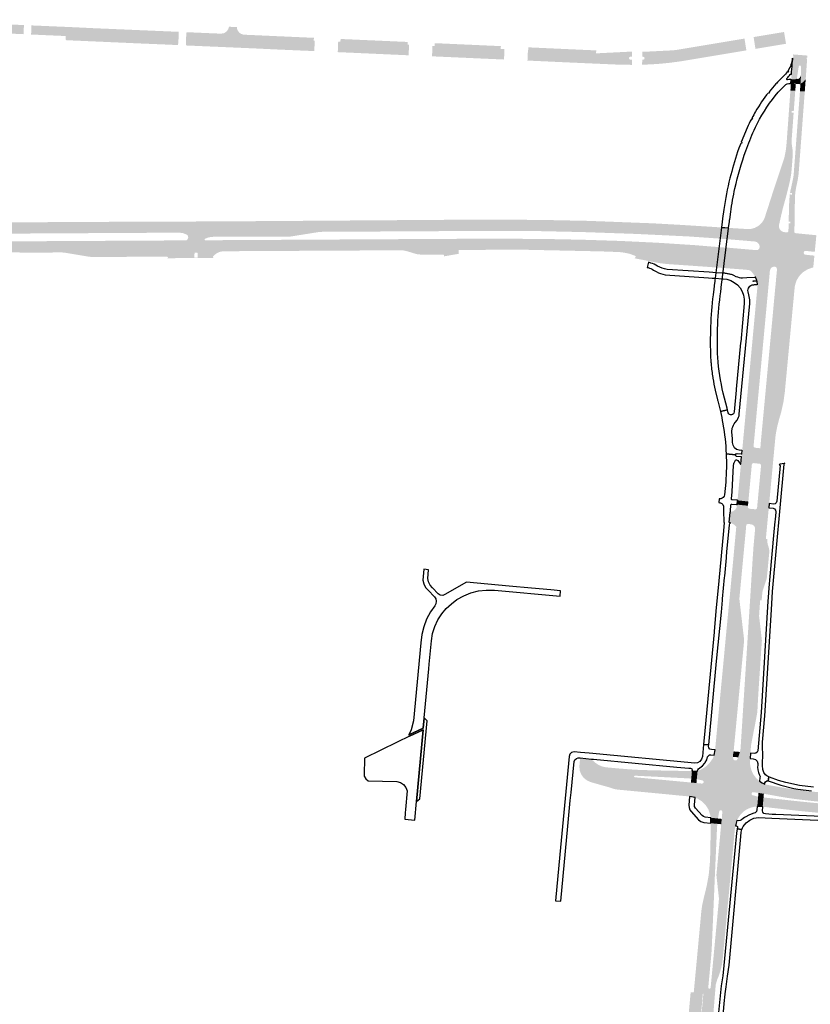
# Model space of a CAD drawing. Header units: metres. Extents: x 124582 to 143330, y 393481 to 406815.
# Tile 46 of 134: x 133019 to 133526, y 394561 to 395192. Entities that reach past the tile are written whole.
import ezdxf

# ---------------------------------------------------------------- set-up
doc = ezdxf.new("R2010")
doc.units = ezdxf.units.M
doc.header["$MEASUREMENT"] = 0
for name, color, linetype, lineweight in [('ir-ARC-asfalt-bestaande fietspaden-niet te inspecteren', 21, 'Continuous', 0), ('ir-ARC-asfalt-bestaande wegen-niet te inspecteren', 151, 'Continuous', 0), ('ir-ARC-asfalt-hoofdwegen-te inspecteren', 5, 'Continuous', 0), ('ir-ARC-beton-hoofdwegen-te inspecteren', 253, 'Continuous', 0), ('ir-ARC-fietspaden naastliggend- te inspecteren', 1, 'Continuous', 0)]:
    doc.layers.add(name, color=color, linetype=linetype, lineweight=lineweight)

msp = doc.modelspace()

# ---------------------------------------------------------------- hatches: boundary and pattern name
at = {"layer": 'ir-ARC-asfalt-hoofdwegen-te inspecteren', "linetype": 'Continuous', "lineweight": 13}
for points in [[(133021.199, 395183.137), (133000, 395184.075), (132969.121, 395185.441), (132962.82, 395185.72), (132942.365, 395186.625), (132942.648, 395192.426), (132944.547, 395192.31), (132990.179, 395190.313), (133000, 395189.88), (133003.674, 395189.717), (133021.424, 395188.984)], [(133120.335, 395176.148), (133110.141, 395176.602), (133099.761, 395177.023), (133048.724, 395179.269), (133048.373, 395179.417), (133048.213, 395179.763), (133048.289, 395181.957), (133046.798, 395182.006), (133036.289, 395182.469), (133026.028, 395182.923), (133026.266, 395188.757), (133053.972, 395187.57), (133066.42, 395186.963), (133120.711, 395184.647), (133120.644, 395182.838), (133120.749, 395182.834), (133120.479, 395177.955), (133120.412, 395177.959)], [(133207.727, 395172.291), (133182.371, 395173.389), (133171.405, 395173.918), (133125.315, 395175.915), (133125.394, 395177.72), (133125.308, 395177.725), (133125.562, 395182.666), (133125.639, 395182.663), (133125.73, 395184.437), (133128.245, 395184.301), (133131.193, 395184.175), (133147.987, 395183.457), (133149.809, 395183.811), (133151.38, 395184.801), (133152.486, 395186.292), (133152.96, 395187.898), (133158.011, 395187.703), (133158.133, 395186.627), (133158.487, 395185.604), (133159.473, 395184.215), (133160.873, 395183.246), (133162.52, 395182.812), (133175.651, 395182.223), (133207.423, 395180.803), (133207.38, 395179.028), (133207.967, 395178.988), (133207.778, 395173.869)], [(133268.16, 395169.598), (133246.088, 395170.596), (133235.187, 395171.077), (133222.762, 395171.628), (133222.831, 395173.168), (133223.032, 395178.299), (133224.452, 395178.225), (133224.56, 395180.059), (133267.585, 395178.156), (133267.508, 395176.363), (133268.535, 395176.317), (133268.265, 395171.172)], [(133329.405, 395166.896), (133317.558, 395167.407), (133306.59, 395167.906), (133283.239, 395168.937), (133283.306, 395170.506), (133283.53, 395175.627), (133284.942, 395175.646), (133285.038, 395177.374), (133327.386, 395175.477), (133327.298, 395173.641), (133329.736, 395173.514), (133329.484, 395168.426)], [(133418.025, 395163.555), (133418.058, 395166.75), (133418.607, 395166.741), (133419.312, 395167.026), (133419.605, 395167.727), (133419.313, 395168.429), (133418.608, 395168.715), (133418.066, 395168.709), (133418.07, 395171.908), (133418.512, 395171.895), (133420.757, 395171.93), (133421.772, 395171.981), (133436.931, 395172.743), (133437.679, 395172.781), (133439.684, 395173.013), (133440.694, 395173.147), (133483.68, 395180.329), (133484.899, 395172.74), (133442.693, 395165.731), (133436.244, 395164.857), (133429.771, 395164.191), (133423.902, 395163.801)], [(133411.43, 395163.479), (133407.071, 395163.52), (133402.714, 395163.623), (133381.386, 395164.541), (133369.63, 395165.074), (133344.457, 395166.218), (133344.547, 395167.748), (133344.756, 395172.908), (133344.99, 395172.915), (133345.089, 395174.724), (133345.617, 395174.664), (133388.592, 395172.724), (133388.427, 395170.831), (133391.292, 395170.982), (133410.945, 395171.963), (133411.471, 395171.989), (133411.474, 395168.747), (133410.583, 395168.742), (133409.88, 395168.447), (133409.604, 395167.737), (133409.922, 395167.044), (133410.641, 395166.791), (133411.451, 395166.789)], [(133518.465, 395162.382, -0.87419), (133519.967, 395162.347), (133519.997, 395157.278), (133519.939, 395156.45, 0.1365607), (133520.796, 395159.493), (133521.631, 395169.613), (133516.966, 395169.973), (133516.411, 395165.986, -0.1154391), (133513.97, 395158.957), (133513.836, 395157.036), (133513.667, 395154.493), (133513.639, 395154.081), (133517.205, 395154.343), (133517.315, 395154.953)], [(133516.255, 395146.828), (133513.14, 395147.051), (133513.462, 395151.537), (133516.618, 395151.178), (133516.586, 395150.895)], [(133519.596, 395151.504), (133519.533, 395150.595), (133519.46, 395149.487), (133519.269, 395146.594), (133522.36, 395146.363), (133522.923, 395153.917), (133522.544, 395153.929, -0.1986419)], [(133513.942, 395114.922), (133510.829, 395115.154), (133511.058, 395118.23), (133511.214, 395120.395), (133511.758, 395127.841), (133511.758, 395127.841), (133511.785, 395128.215), (133511.812, 395128.589), (133511.812, 395128.589), (133513.011, 395145.263), (133513.012, 395145.263), (133513.039, 395145.637), (133513.066, 395146.011), (133513.065, 395146.011), (133513.14, 395147.051), (133516.255, 395146.828), (133515.3, 395133.856), (133515.02, 395133.877), (133514.02, 395133.877), (133514.02, 395133.377), (133514.02, 395132.877), (133515.02, 395132.877), (133515.227, 395132.862), (133514.309, 395120.387), (133514.142, 395118.123), (133514.042, 395116.929)], [(133519.969, 395114.324), (133516.873, 395114.555), (133517.125, 395117.863), (133517.301, 395120.171), (133518.924, 395141.966), (133519.269, 395146.594), (133522.36, 395146.363), (133522.265, 395145.091), (133522.237, 395144.717), (133522.209, 395144.343), (133521.068, 395129.051), (133521.04, 395128.677), (133521.012, 395128.303)], [(133496.864, 395066.169, -0.228716), (133490.337, 395059.035), (133490.356, 395058.986), (133490.232, 395057.804), (133509.159, 395056.217, -0.4264533), (133505.854, 395060.795), (133507.225, 395067.063), (133508.311, 395071.553), (133509.369, 395075.422), (133509.523, 395075.965), (133510.459, 395079.273), (133511.423, 395083.165), (133512.37, 395087.048), (133513.012, 395089.982), (133513.571, 395092.95), (133513.788, 395094.934), (133514.23, 395099.943), (133514.592, 395104.956), (133514.667, 395106.923), (133514.63, 395107.939), (133514.535, 395108.937), (133514.244, 395110.908), (133513.974, 395112.903), (133513.942, 395114.922), (133510.829, 395115.154), (133510.756, 395114.179), (133510.728, 395113.805), (133510.7, 395113.431), (133510.695, 395113.431), (133510.532, 395111.596), (133510.18, 395108.612), (133509.628, 395105.631), (133509.154, 395103.687), (133508.574, 395101.878), (133508.574, 395101.878), (133508.459, 395101.521), (133508.344, 395101.164), (133508.34, 395101.165), (133504.776, 395090.516), (133504.887, 395090.479), (133504.763, 395090.479), (133504.738, 395090.403), (133504.624, 395090.064), (133504.525, 395089.766), (133503.03, 395085.3), (133502.911, 395084.944), (133502.796, 395084.587), (133497.366, 395067.728), (133497.37, 395067.727), (133497.255, 395067.37), (133497.14, 395067.013), (133497.136, 395067.014)], [(133511.886, 395057.009, -0.4364908), (133510.899, 395056.072), (133516.447, 395055.551, -0.4100979), (133515.555, 395056.676), (133515.644, 395057.515), (133515.644, 395057.515), (133515.683, 395057.888), (133515.699, 395058.262), (133515.774, 395060.077), (133515.921, 395071.973), (133515.926, 395072.348), (133515.931, 395072.723), (133515.937, 395072.723), (133516.14, 395079.76, -0.0325517), (133516.798, 395084.735), (133517.812, 395089.523), (133517.89, 395089.89), (133517.943, 395090.26), (133518.324, 395092.946), (133518.445, 395094.048), (133519.562, 395108.874), (133519.59, 395109.248), (133519.618, 395109.622), (133519.969, 395114.324), (133516.873, 395114.555), (133515.206, 395092.717), (133514.894, 395090.751), (133513.644, 395084.847), (133513.176, 395082.897), (133512.901, 395081.33), (133513.1, 395081.295), (133514.1, 395081.295), (133514.1, 395080.795), (133514.1, 395080.295), (133513.1, 395080.295), (133513.1, 395080.795), (133513.1, 395080.926), (133512.83, 395080.926), (133512.7, 395079.927), (133512.452, 395076.935), (133512.265, 395072.941), (133512.167, 395069.923), (133512.124, 395066.789), (133512.031, 395062.974), (133512.104, 395062.972), (133513.104, 395062.972), (133513.104, 395062.472), (133513.104, 395061.972), (133512.104, 395061.972), (133512.007, 395061.974)], [(132949.282, 395054.622), (132939.779, 395054.731), (132938.31, 395054.7), (132938.075, 395054.9), (132933.06, 395054.858), (132933.01, 395062.059), (132986.932, 395062.336), (133068.561, 395062.81), (133149.56, 395063.12), (133202.698, 395063.496), (133202.749, 395056.372), (133121.235, 395055.908), (133115.746, 395055.876), (132992.823, 395055.172), (132986.483, 395055.133), (132974.346, 395055.055), (132964.445, 395054.992), (132951.407, 395054.989), (132951.31, 395054.688)], [(133486.881, 395050.514), (133484.758, 395050.695), (133476.655, 395051.385), (133465.78, 395052.23), (133447.619, 395053.479), (133414.217, 395055.084), (133380.796, 395056.25), (133349.542, 395056.937), (133318.281, 395057.03), (133211.368, 395056.421), (133202.749, 395056.372), (133202.698, 395063.496), (133297.063, 395064.164), (133337.52, 395064.18), (133355.74, 395064.016), (133383.41, 395063.46), (133424.878, 395061.878), (133443.336, 395060.859), (133485.353, 395058.207), (133487.602, 395058.226)], [(133489.443, 395050.296), (133486.881, 395050.514), (133487.602, 395058.226), (133487.801, 395058.24), (133487.907, 395058.28), (133490.356, 395058.986), (133490.232, 395057.804)], [(133490.976, 395026.984), (133490.624, 395027.641), (133490.604, 395027.676), (133488.16, 395031.016), (133488.08, 395031.094), (133487.724, 395031.385), (133487.332, 395031.619), (133488.797, 395044.893), (133491.298, 395044.675), (133492.257, 395044.834), (133493.009, 395045.449), (133493.354, 395046.358), (133493.411, 395047.132), (133492.966, 395048.622), (133491.88, 395049.734), (133490.401, 395050.215), (133489.443, 395050.296), (133490.232, 395057.804), (133509.001, 395056.253), (133510.83, 395056.09), (133516.435, 395055.555), (133529.805, 395054.246), (133528.76, 395043.57), (133522.79, 395044.23), (133522.066, 395044.005), (133521.741, 395043.32), (133521.679, 395042.87), (133521.905, 395042.158), (133522.55, 395041.78), (133528.54, 395041.17), (133527.794, 395033.576), (133527.102, 395033.429), (133524.002, 395032.315), (133521.227, 395030.54), (133520.728, 395030.116), (133520.245, 395029.667), (133504.148, 395028.337), (133504.561, 395032.283), (133504.349, 395033.219), (133503.688, 395033.915), (133502.764, 395034.175), (133501.427, 395033.765), (133500.425, 395032.789), (133499.979, 395031.464), (133499.648, 395027.876)], [(132933.142, 395042.805), (132933.077, 395052.318), (132939.816, 395052.359), (132939.779, 395054.731), (132949.282, 395054.622), (132949.36, 395050.102), (132950.808, 395050.114), (132951.499, 395049.842), (132974.189, 395049.963), (132978.311, 395049.985), (132989.781, 395050.181), (132992.447, 395050.196), (133115.798, 395050.898), (133125.191, 395050.951), (133137.728, 395051.022), (133147.452, 395051.077), (133202.785, 395051.392), (133202.836, 395044.273), (133149.129, 395043.976), (133047.503, 395043.094), (133046.016, 395043.195), (133040.376, 395043.187), (133036.283, 395043.131), (133026.793, 395043.119), (133018.742, 395043.109), (133018.741, 395043.259), (132991.902, 395043.114)], [(133125.191, 395050.951), (133125.791, 395051.094), (133126.28, 395051.469), (133126.685, 395052.13), (133126.853, 395052.887), (133126.626, 395053.809), (133126.016, 395054.537), (133123.715, 395055.535), (133121.235, 395055.908), (133202.749, 395056.372), (133211.368, 395056.421), (133192.399, 395053.405), (133147.467, 395053.251), (133142.782, 395053.228), (133141.24, 395053.093), (133140.466, 395052.965), (133139.703, 395052.783), (133138.228, 395052.221), (133137.527, 395051.876), (133137.289, 395051.369), (133137.728, 395051.022)], [(133485.046, 395032.078), (133484.622, 395032.131), (133482.216, 395032.32), (133467.879, 395033.419), (133453.425, 395034.44), (133433.746, 395035.802), (133428.774, 395036.44), (133422.26, 395037.706), (133413.09, 395039.479), (133413.554, 395039.792), (133413.808, 395040.448), (133413.765, 395040.832), (133413.482, 395041.095), (133409.82, 395042.388), (133406.014, 395043.158), (133403.617, 395043.444), (133391.931, 395043.88), (133343.341, 395044.93), (133312.521, 395044.88), (133300.7, 395044.821), (133263.41, 395044.609), (133262.922, 395044.606), (133202.836, 395044.273), (133202.785, 395051.392), (133313.091, 395052.02), (133335.401, 395051.99), (133358.381, 395051.8), (133380.274, 395051.349), (133404.128, 395050.588), (133427.965, 395049.435), (133451.781, 395047.89), (133468.91, 395046.48), (133474.29, 395046.16), (133476.065, 395046.005), (133484.141, 395045.3), (133486.235, 395045.117)], [(133066.729, 395040.242), (133065.819, 395040.258), (133064.33, 395040.361), (133062.848, 395040.534), (133047.503, 395043.094), (133149.129, 395043.976), (133147.13, 395043.616), (133145.27, 395042.799), (133143.652, 395041.57), (133143.281, 395041.16), (133132.845, 395041.076), (133132.865, 395042.72), (133132.735, 395043.041), (133132.415, 395043.175), (133131.304, 395043.176), (133130.987, 395043.045), (133130.854, 395042.73), (133130.839, 395041.047), (133113.429, 395040.918), (133113.47, 395040.394), (133111.92, 395040.589)], [(133290.822, 395040.691), (133290.868, 395040.799), (133290.89, 395040.914), (133290.887, 395041.363), (133290.765, 395041.714), (133290.432, 395041.879), (133286.398, 395041.843), (133276.367, 395041.825), (133273.675, 395042.074), (133273.391, 395042.131), (133267.548, 395043.9), (133265.507, 395044.417), (133263.41, 395044.609), (133300.7, 395044.821), (133300.385, 395044.688), (133300.252, 395044.373), (133300.244, 395042.887), (133300.401, 395042.565), (133300.727, 395042.415)], [(133487.332, 395031.619), (133486.196, 395031.934), (133485.046, 395032.078), (133486.235, 395045.117), (133488.797, 395044.893)], [(133113.404, 395039.503), (133113.736, 395039.658), (133113.867, 395040), (133113.47, 395040.394), (133113.429, 395040.918), (133130.839, 395041.047), (133130.829, 395039.936), (133132.832, 395039.966), (133132.845, 395041.076), (133143.281, 395041.16), (133142.764, 395040.587), (133142.679, 395040.052), (133143.127, 395039.749)], [(133493.728, 394820.199), (133487.285, 394820.723), (133488.858, 394845.678), (133489.478, 394854.858), (133490.345, 394864.257), (133490.438, 394865.6), (133490.389, 394866.77), (133489.883, 394867.825), (133489.001, 394868.595), (133487.886, 394868.953), (133488.713, 394878.733), (133490.68, 394878.538), (133491.404, 394878.735), (133491.75, 394879.401), (133491.827, 394880.217), (133492.085, 394882.942), (133494.323, 394906.597), (133494.112, 394907.337), (133493.458, 394907.743), (133491.469, 394907.957), (133492.294, 394917.828), (133493.866, 394917.673), (133494.044, 394920.385), (133494.621, 394926.519), (133494.833, 394928.778), (133501.518, 395000), (133503.364, 395020.042), (133503.557, 395021.713), (133503.748, 395023.853), (133517.14, 395025.278), (133516.484, 395023.551), (133516.025, 395021.761), (133515.905, 395021.085), (133509.567, 394953.865), (133508.658, 394947.197), (133507.17, 394940.633), (133506.041, 394936.774), (133504.868, 394932.321), (133503.955, 394927.807), (133503.625, 394925.697), (133503.449, 394924.155), (133501.26, 394900.687), (133499.523, 394882.2), (133499.265, 394879.455), (133498.402, 394870.282), (133497.931, 394865.28), (133497.861, 394864.537), (133497.4, 394859.628)], [(133492.069, 395022.712), (133491.745, 395024.905), (133490.976, 395026.984), (133499.648, 395027.876), (133499.217, 395023.25)], [(133503.748, 395023.853), (133504.148, 395028.337), (133520.245, 395029.667), (133518.61, 395027.787), (133517.315, 395025.659), (133517.14, 395025.278)], [(133486.171, 394883.529), (133479.233, 394884.282), (133481.63, 394910.008), (133481.831, 394912.161), (133482.011, 394914.086), (133482.212, 394916.238), (133483.262, 394927.527), (133483.467, 394929.723), (133485.918, 394956.001), (133486.473, 394961.944), (133490.023, 395000), (133491.826, 395019.505), (133492.079, 395022.237), (133492.069, 395022.712), (133499.217, 395023.25), (133499.031, 395021.248), (133490.456, 394929.16), (133490.248, 394926.938), (133489.523, 394919.142), (133489.717, 394918.398), (133490.386, 394918.017), (133492.294, 394917.828), (133491.469, 394907.957), (133489.48, 394908.17), (133488.745, 394907.931), (133488.39, 394907.245)], [(133484.719, 394867.156), (133481.231, 394867.467), (133478.415, 394867.748), (133478.376, 394867.303), (133478.318, 394867.445), (133478.23, 394867.57), (133477.168, 394868.579), (133475.639, 394869.518), (133473.944, 394870.106), (133474.572, 394876.799), (133476.189, 394877.194), (133477.564, 394878.133), (133478.521, 394879.495), (133478.938, 394881.106), (133478.981, 394881.573), (133485.917, 394880.816), (133485.844, 394880.03), (133486.08, 394879.303), (133486.746, 394878.927), (133488.713, 394878.733), (133487.886, 394868.953), (133485.881, 394869.16), (133485.152, 394868.931), (133484.791, 394868.258)], [(133476.726, 394723.34), (133464.842, 394724.31), (133465.02, 394726.334), (133465.576, 394732.29), (133470.47, 394783.465), (133471.614, 394795.787), (133483.476, 394794.654), (133476.905, 394725.317)], [(133476.241, 394719.864), (133464.199, 394721.003), (133464.842, 394724.31), (133476.726, 394723.34), (133476.415, 394721.639)], [(133448.503, 394694.413), (133446.318, 394694.666), (133442.912, 394694.958), (133432.629, 394695.971), (133428.881, 394696.325), (133402.928, 394698.796), (133400.946, 394699.053), (133399.016, 394699.574), (133397.112, 394700.219), (133394.968, 394700.856), (133394.736, 394700.906), (133384.818, 394703.722), (133382.553, 394704.776), (133380.605, 394706.342), (133379.088, 394708.327), (133378.054, 394710.808), (133377.734, 394713.476), (133378.169, 394718.164), (133378.253, 394719.206), (133385.532, 394718.45), (133386.202, 394717.692), (133387.232, 394716.715), (133387.991, 394716.039), (133390.174, 394714.599), (133392.594, 394713.611), (133395.161, 394713.112), (133401.354, 394712.544), (133409.543, 394711.866), (133415.758, 394711.488), (133424.013, 394711.235), (133431.231, 394711.079), (133447.779, 394710.762), (133449.979, 394710.694), (133449.539, 394705.89), (133447.359, 394706.062), (133413.378, 394707.775), (133412.918, 394707.575), (133412.863, 394707.076), (133413.269, 394706.781), (133447.15, 394703.603), (133449.314, 394703.402)], [(133478.861, 394679.001), (133469.094, 394680.073), (133469.483, 394684.585), (133469.231, 394685.313), (133468.546, 394685.666), (133467.807, 394685.45), (133467.421, 394684.783), (133466.689, 394680.327), (133462.046, 394680.822), (133462.038, 394681.037), (133461.834, 394681.967), (133461.641, 394682.984), (133460.53, 394686.136), (133458.744, 394688.96), (133456.372, 394691.314), (133453.535, 394693.08), (133452.191, 394693.659), (133451.99, 394693.698), (133452.878, 394703.053), (133456.427, 394702.707), (133457.124, 394702.926), (133457.496, 394703.556), (133457.351, 394704.272), (133456.764, 394704.708), (133453.091, 394705.579), (133453.597, 394710.694), (133455.431, 394711.502), (133458.501, 394713.303), (133461.129, 394715.702), (133463.201, 394718.596), (133463.648, 394719.502), (133464.199, 394721.003), (133476.241, 394719.864), (133476.332, 394719.126), (133476.635, 394718.114), (133477.525, 394717.544), (133478.571, 394717.691), (133479.269, 394718.484), (133479.604, 394719.39), (133479.619, 394719.563), (133487.298, 394718.836), (133487.228, 394717.85), (133487.23, 394717.428), (133487.341, 394714.383), (133488.054, 394711.42), (133489.342, 394708.658), (133491.152, 394706.207), (133493.413, 394704.164), (133492.668, 394696.728), (133489.264, 394697.213), (133488.583, 394697.032), (133488.19, 394696.448), (133488.279, 394695.749), (133488.806, 394695.282), (133492.439, 394694.301), (133491.9, 394688.01), (133490.84, 394687.955), (133488.12, 394687.44), (133485.55, 394686.408), (133483.228, 394684.9), (133481.242, 394682.972), (133479.665, 394680.696), (133479.308, 394680.012)], [(133477.884, 394675.728), (133468.756, 394676.654), (133469.094, 394680.073), (133478.861, 394679.001), (133478.301, 394677.412)], [(133460.436, 394571.884), (133451.502, 394572.724), (133455.359, 394613.958), (133455.987, 394620.835), (133456.56, 394624.79), (133457.181, 394627.724), (133457.88, 394630.645), (133459.523, 394637.453), (133460.753, 394644.347), (133460.911, 394645.825), (133461.457, 394651.809), (133461.721, 394657.812), (133461.789, 394662.345), (133461.872, 394666.049), (133462.064, 394677.306), (133466.279, 394676.906), (133466.09, 394674.888), (133464.706, 394644.13), (133463.981, 394626.962), (133462.715, 394597.869), (133462.464, 394593.867), (133462.282, 394591.649), (133462.064, 394589.424)], [(133466.122, 394576.847), (133462.466, 394577.191), (133467.119, 394626.689), (133467.328, 394628.9), (133465.662, 394644.014), (133468.556, 394674.636), (133468.756, 394676.654), (133477.884, 394675.728), (133477.568, 394673.947), (133477.463, 394673.169), (133476.718, 394664.968), (133476.245, 394660.022), (133474.029, 394636.183), (133469.758, 394590.757), (133469.243, 394586.796), (133468.341, 394582.906), (133467.059, 394579.123), (133466.581, 394578.01)], [(133462.451, 394539.187), (133459.354, 394539.456), (133459.666, 394542.466), (133459.784, 394543.658), (133459.608, 394544.215), (133459.084, 394544.474), (133458.629, 394544.502), (133458.078, 394544.337), (133457.786, 394543.842), (133457.669, 394542.632), (133457.365, 394539.649), (133454.377, 394539.611), (133454.664, 394542.455), (133455.691, 394553.513), (133455.985, 394553.485), (133456.973, 394564.304), (133457.296, 394568.073), (133456.982, 394568.11), (133455.721, 394553.82), (133447.843, 394554.533), (133449.153, 394568.953), (133451.134, 394568.794), (133451.502, 394572.724), (133460.436, 394571.884), (133460.535, 394571.518), (133460.872, 394571.344), (133461.401, 394571.269), (133461.767, 394571.384), (133461.952, 394571.72), (133462.466, 394577.191), (133466.122, 394576.847), (133465.237, 394573.729), (133464.3, 394562.39), (133462.628, 394541.365)]]:
    msp.add_hatch(color=5, dxfattribs=at).paths.add_polyline_path(points)
h = msp.add_hatch(color=5, dxfattribs=at)
h.paths.add_polyline_path([(133550.96, 394682.587), (133546.466, 394682.754), (133545.265, 394682.802), (133530.822, 394684.024), (133522.61, 394684.805), (133515.43, 394685.544), (133500.046, 394687.295), (133497.377, 394687.675), (133495.36, 394687.809), (133495.907, 394693.829), (133497.904, 394693.605), (133515.423, 394691.654), (133527.361, 394690.434), (133545.299, 394688.799), (133551.282, 394688.318), (133554.265, 394688.06), (133554.7, 394688.292), (133554.741, 394688.783), (133554.35, 394689.083), (133545.384, 394689.822), (133539.414, 394690.398), (133533.42, 394690.944), (133527.428, 394691.537), (133521.49, 394692.188), (133515.521, 394692.934), (133509.582, 394693.792), (133504.671, 394694.649), (133499.116, 394695.655), (133498.115, 394695.82), (133496.116, 394696.173), (133496.711, 394702.344), (133497.759, 394702.017), (133498.663, 394701.847), (133500.139, 394701.56), (133508.257, 394700.117), (133515.194, 394699.006), (133523.571, 394697.9), (133531.747, 394697.131), (133561.589, 394694.499), (133569.987, 394693.708), (133572.229, 394693.551), (133578.227, 394692.968), (133584.198, 394691.887), (133590.226, 394691.185), (133591.749, 394691.077), (133594.753, 394690.741), (133596.736, 394690.626), (133596.747, 394690.812), (133599.202, 394690.666), (133598.702, 394683.065), (133593.89, 394683.382), (133585.388, 394683.607), (133580.373, 394683.573), (133575.159, 394683.499), (133573.13, 394683.446), (133567.931, 394683.285), (133555.456, 394682.657)])
h.paths.add_polyline_path([(133593.952, 394686.706), (133588.959, 394686.919), (133588.542, 394687.178), (133588.549, 394687.669), (133588.972, 394687.917), (133593.979, 394687.725), (133594.42, 394687.461), (133594.407, 394686.947)], flags=16)
at = {"layer": 'ir-ARC-beton-hoofdwegen-te inspecteren', "linetype": 'Continuous', "lineweight": 13}
for points in [[(133483.476, 394794.654), (133471.614, 394795.787), (133471.873, 394798.499), (133472.402, 394800.243), (133476.151, 394812.301), (133481.231, 394867.467), (133484.719, 394867.156), (133484.499, 394864.818), (133480.387, 394821.12), (133483.454, 394794.845)], [(133471.873, 394798.499), (133473.08, 394811.04), (133474.161, 394821.984), (133476.574, 394847.344), (133478.4, 394867.166), (133478.376, 394867.303), (133478.415, 394867.748), (133481.231, 394867.467), (133476.151, 394812.301), (133472.402, 394800.243)], [(133494.678, 394820.124), (133494.23, 394820.159), (133493.728, 394820.199), (133497.4, 394859.628), (133498.388, 394859.548), (133498.323, 394857.901), (133498.534, 394856.267), (133499.135, 394854.374), (133499.542, 394852.655), (133499.582, 394850.889), (133498.14, 394835.654), (133497.912, 394834.079), (133495.627, 394827.202), (133495.231, 394825.657), (133495.072, 394824.406)], [(133487.519, 394722.273), (133480.747, 394723.009), (133481.148, 394724.919), (133485.625, 394794.731), (133487.285, 394820.723), (133493.728, 394820.199), (133493.071, 394810.299), (133492.762, 394810.329), (133487.5, 394727.107), (133487.848, 394727.085), (133487.666, 394724.285)], [(133487.848, 394727.085), (133487.5, 394727.107), (133492.762, 394810.329), (133493.071, 394810.299), (133493.055, 394810.095), (133493.743, 394804.251), (133494.846, 394794.427), (133494.541, 394790.257), (133492.521, 394759.657), (133491.916, 394748.472), (133491.073, 394743.823)]]:
    msp.add_hatch(color=252, dxfattribs=at).paths.add_polyline_path(points)
at = {"layer": 'ir-ARC-fietspaden naastliggend- te inspecteren', "linetype": 'Continuous', "lineweight": 30}
for points in [[(133513.97, 395158.957, 0.1154391), (133516.411, 395165.986), (133516.966, 395169.973), (133514.763, 395170.153), (133514.705, 395169.392), (133514.708, 395169.392), (133515.107, 395169.361), (133515.049, 395168.613), (133514.637, 395168.493), (133514.634, 395168.447), (133514.591, 395167.833), (133514.71, 395167.818), (133514.591, 395167.826)], [(133520.796, 395159.493, -0.1365607), (133519.939, 395156.45), (133519.596, 395151.504, 0.1986419), (133522.544, 395153.929), (133522.923, 395153.917), (133523.885, 395167.301), (133523.885, 395167.301), (133523.486, 395167.33), (133523.54, 395168.078), (133523.939, 395168.049), (133523.939, 395168.049), (133524.038, 395169.426), (133521.631, 395169.613)], [(133517.315, 395154.953), (133517.205, 395154.343), (133516.659, 395151.299), (133516.763, 395151.161, -0.1731343), (133517.075, 395151.259), (133519.101, 395151.089, -0.4148538), (133519.533, 395150.595), (133519.596, 395151.504), (133519.939, 395156.45), (133519.818, 395156.491, -0.1475259), (133518.475, 395154.596, -0.1975716), (133517.737, 395154.4, -0.4338687)], [(133479.619, 394719.563), (133476.241, 394719.864), (133476.415, 394721.639), (133476.726, 394723.34), (133480.747, 394723.009)], [(133496.116, 394696.173), (133492.668, 394696.728), (133493.413, 394704.164), (133494.969, 394703.144), (133496.711, 394702.344)]]:
    msp.add_hatch(color=1, dxfattribs=at).paths.add_polyline_path(points)

# ---------------------------------------------------------------- linework, layer by layer
at = {"layer": 'ir-ARC-asfalt-bestaande fietspaden-niet te inspecteren', "color": 11, "linetype": 'Continuous', "lineweight": 30, "flags": 128}
for points in [[(133470.408, 395070.851), (133469.648, 395064.961), (133469.62, 395064.684), (133469.529, 395063.95), (133469.469, 395063.467), (133469.393, 395062.853), (133468.944, 395059.243), (133473.509, 395058.955), (133474.033, 395063.158), (133474.092, 395063.635), (133474.152, 395064.116), (133474.191, 395064.405), (133474.828, 395069.165, -0.0184653), (133477.563, 395084.24, -0.0309542), (133484.579, 395108.449, -0.0190391), (133489.786, 395121.525), (133490.699, 395123.48), (133491.945, 395126.059, -0.0589253), (133505.392, 395145.894, -0.0258663), (133509.479, 395150.303, -0.2432063), (133513.029, 395151.598), (133513.378, 395151.549), (133513.566, 395154.086), (133513.578, 395154.253, -0.2668872), (133513.129, 395154.044), (133512.13, 395153.997), (133511.333, 395153.936, -0.7413323), (133510.883, 395154.766, 0.040231), (133512.979, 395157.354, -0.5662434), (133513.799, 395157.234), (133513.927, 395158.96), (133514.179, 395162.368), (133514.559, 395167.733), (133514.556, 395167.733, -0.1137098), (133511.536, 395159.555), (133511.539, 395159.552), (133511.869, 395159.326), (133511.445, 395158.707), (133511.115, 395158.933, -0.0432258), (133508.97, 395156.364), (133506.085, 395153.592, 0.0085211), (133503.834, 395151.238), (133503.886, 395151.186), (133503.832, 395151.235, 0.0174006), (133499.493, 395146.197), (133499.805, 395145.949), (133499.339, 395145.362), (133499.026, 395145.61), (133499.026, 395145.61, 0.0349581), (133490.759, 395133.525), (133490.776, 395133.508), (133490.756, 395133.52, 0.0112275), (133488.468, 395129.405), (133488.82, 395129.227), (133488.482, 395128.558), (133488.125, 395128.738), (133488.12, 395128.741, 0.0164702), (133485.427, 395123.146), (133481.578, 395113.865), (133481.944, 395113.721), (133481.669, 395113.024), (133481.271, 395113.105), (133481.27, 395113.103), (133480.105, 395110.144), (133479.264, 395107.609, 0.0112068), (133474.326, 395090.79, 0.0236366), (133470.408, 395070.851)], [(133462.245, 394971.768, 0.0117626), (133463.374, 394962.945), (133463.378, 394962.945), (133463.431, 394962.574, 0.0152961), (133464.876, 394954.865), (133466.341, 394948.783), (133466.429, 394948.418), (133466.519, 394948.054), (133468.221, 394941.189), (133472.748, 394942.344), (133472.506, 394943.293), (133470.105, 394952.945, -0.0395883), (133466.568, 394975.813, -0.0446487), (133468.408, 395018.004), (133468.999, 395022.845), (133469.143, 395023.948), (133473.475, 395058.685), (133468.944, 395059.243), (133464.896, 395026.67), (133464.756, 395025.539), (133464.658, 395024.751), (133464.597, 395024.26), (133464.527, 395023.698), (133464.031, 395019.778), (133463.556, 395016.021, 0.0404276), (133461.933, 394975.476, 0.0122023), (133462.204, 394972.141), (133462.209, 394972.141), (133462.245, 394971.768)], [(133481.723, 394916.229), (133480.358, 394916.397, -0.3939988), (133476.057, 394921.37), (133475.989, 394922.418), (133475.951, 394923.802), (133475.669, 394928.258), (133475.864, 394930.478, -0.0951983), (133477.727, 394934.247), (133478.904, 394935.793, 0.1258234), (133480.37, 394939.457), (133487.058, 395010.586, 0.1014833), (133486.736, 395015.062), (133486.418, 395016.115), (133485.946, 395018.025, -0.4242669), (133489.299, 395022.53), (133489.607, 395022.548), (133490.106, 395022.578), (133491.612, 395022.667, -0.1793586), (133491.925, 395022.52), (133492.065, 395022.657), (133491.779, 395024.663, 0.0040464), (133491.745, 395024.783), (133491.48, 395024.703, -0.0132358), (133491.465, 395024.699), (133489.462, 395024.551, -1.0577295), (133489.403, 395025.065), (133491.402, 395025.21), (133491.594, 395025.286, 0.00018), (133491.591, 395025.294), (133490.931, 395026.961), (133490.59, 395027.637, -0.3390183), (133490.117, 395027.12), (133485.207, 395026.926), (133482.454, 395026.738, -0.0985133), (133478.412, 395027.681), (133476.879, 395028.347, 0.0647194), (133474.847, 395029.139), (133474.842, 395029.14, 0.0181675), (133472.702, 395029.59), (133472.711, 395029.589, 0.0191221), (133470.43, 395029.895), (133469.89, 395029.941), (133465.34, 395030.243), (133463.401, 395030.372), (133460.975, 395030.534), (133434.091, 395032.33, -0.1115054), (133427.909, 395034.464, 0.0966602), (133423.586, 395036.445), (133422.077, 395036.924), (133421.25, 395033.575), (133421.692, 395033.5), (133421.82, 395033.481), (133421.817, 395033.463), (133422.672, 395033.209), (133423.624, 395032.863), (133424.522, 395032.431), (133425.397, 395031.959), (133427.115, 395030.915, 0.0866877), (133432.732, 395028.885), (133460.533, 395026.971), (133462.957, 395026.804), (133464.896, 395026.67), (133469.443, 395026.357), (133469.983, 395026.32), (133472.286, 395026.16, -0.3736443), (133483.561, 395010.479), (133481.253, 394985.783), (133481.271, 394985.781), (133481.252, 394985.781), (133481.21, 394985.328), (133478.42, 394955.472), (133478.434, 394955.471), (133478.419, 394955.471), (133478.377, 394955.017), (133477.063, 394940.959, -0.8636138), (133473.259, 394940.342), (133472.748, 394942.344), (133468.221, 394941.189, -0.0105012), (133469.784, 394933.426), (133469.854, 394933.058), (133469.849, 394933.056, -0.0315778), (133471.917, 394914.177), (133477.951, 394913.485, -0.40886), (133479.029, 394914.357), (133481.514, 394914.139, -0.200046), (133481.855, 394913.958), (133482.011, 394914.086), (133482.212, 394916.238), (133482.098, 394916.363, -0.1999731), (133481.723, 394916.229)], [(133481.721, 394912.268, -0.1978403), (133481.347, 394912.106), (133478.869, 394912.385, -0.4283896), (133477.951, 394913.485), (133471.917, 394914.177, -0.0302438), (133471.654, 394895.988), (133470.806, 394887.748, -0.3050814), (133468.607, 394885.305, -0.0966259), (133467.398, 394885.252), (133467.167, 394882.862), (133467.526, 394882.831, -0.0669356), (133468.319, 394882.704, -0.3547359), (133470.305, 394879.647), (133470.131, 394877.535), (133470.518, 394870.347, -0.2033951), (133470.617, 394869.991), (133470.14, 394864.823), (133467.165, 394832.611), (133465.368, 394813.154), (133464.172, 394800.3), (133464.129, 394799.845), (133461.205, 394768.42), (133458.237, 394736.53), (133457.43, 394727.859), (133460.738, 394727.538), (133465.82, 394781.251), (133468.9, 394812.701), (133469.59, 394820.327), (133469.658, 394821.074), (133470.906, 394834.866), (133470.974, 394835.613), (133472.038, 394847.37), (133472.106, 394848.117), (133472.399, 394851.356), (133474.139, 394868.5), (133474.327, 394869.473, -0.2722882), (133474.661, 394869.857), (133473.944, 394870.106), (133474.572, 394876.799), (133474.783, 394877.005, -0.1370587), (133474.644, 394877.259), (133474.956, 394881.497, -0.3998375), (133475.484, 394881.94), (133478.475, 394881.617, -0.2076986), (133478.822, 394881.441), (133478.981, 394881.573), (133479.233, 394884.282), (133479.1, 394884.431, -0.2342007), (133478.694, 394884.319), (133475.73, 394884.639, -0.4297265), (133475.299, 394885.166), (133475.748, 394889.807), (133476.278, 394898.592), (133476.724, 394906.622), (133476.793, 394907.656), (133476.906, 394908.032), (133477.038, 394908.399), (133477.476, 394909.288, -0.0615225), (133477.944, 394909.948, -0.440022), (133479.36, 394909.903), (133481.133, 394907.466), (133481.381, 394907.443), (133481.63, 394910.008), (133481.827, 394912.161), (133481.827, 394912.165), (133481.721, 394912.268)]]:
    msp.add_lwpolyline(points, format="xyb", close=True, dxfattribs=at)
for points in [[(133506.554, 394907.38), (133505.954, 394907.107), (133506.359, 394906.968), (133506.486, 394906.56), (133504.455, 394883.755), (133504.077, 394882.771), (133503.274, 394882.087), (133502.242, 394881.871), (133499.523, 394882.2), (133499.265, 394879.455), (133502.015, 394879.186), (133502.986, 394878.828), (133503.649, 394878.031), (133503.824, 394877.011), (133503.574, 394874.067), (133503.006, 394868.696), (133502.56, 394864.158), (133499.919, 394835.505), (133499.258, 394828.107), (133498.868, 394821.989), (133498.736, 394819.653), (133494.288, 394748.258), (133492.641, 394728.65), (133492.206, 394723.8), (133491.808, 394722.78), (133490.936, 394722.118), (133489.847, 394722.008), (133487.519, 394722.273), (133487.298, 394718.836), (133489.298, 394718.686), (133490.778, 394718.199), (133491.832, 394717.052), (133492.194, 394715.537), (133492.148, 394714.473), (133492.064, 394713.269), (133492.161, 394711.474), (133492.612, 394709.734), (133493.397, 394708.117), (133493.653, 394707.225), (133493.616, 394706.297), (133493.413, 394704.164), (133494.969, 394703.144), (133496.711, 394702.344), (133496.822, 394703.096), (133497.221, 394703.937), (133498.006, 394704.438), (133498.937, 394704.445), (133499.209, 394707.028), (133498.881, 394707.185), (133497.998, 394707.689), (133497.214, 394708.317), (133496.013, 394709.873), (133495.446, 394711.755), (133495.192, 394714.25), (133495.28, 394716.756), (133495.49, 394720.138), (133495.444, 394722.156), (133495.177, 394725.138), (133495.218, 394729.165), (133496.645, 394746.064), (133500.912, 394814.173), (133501.741, 394825.787), (133509.158, 394907.553), (133509.272, 394907.861), (133509.558, 394908.023), (133509.194, 394908.003), (133507.85, 394907.795), (133506.554, 394907.38)], [(133378.523, 394722.72), (133374.337, 394723.061), (133372.806, 394722.671), (133371.648, 394721.596), (133371.144, 394720.099), (133365.196, 394657.311), (133362.386, 394627.646), (133365.861, 394627.351), (133370.381, 394675.369), (133371.91, 394691.768), (133372.451, 394696.946), (133374.476, 394716.805), (133374.891, 394718.014), (133375.82, 394718.893), (133377.05, 394719.241), (133378.253, 394719.206), (133385.532, 394718.45), (133386.713, 394718.338), (133440.356, 394713.255), (133447.919, 394712.658), (133449.129, 394712.549), (133449.804, 394712.157), (133450.02, 394711.406), (133449.979, 394710.694), (133453.597, 394710.694), (133453.496, 394710.891), (133453.695, 394711.636), (133454.132, 394712.272), (133454.934, 394712.761), (133456.778, 394714.147), (133458.293, 394715.886), (133458.547, 394716.258), (133459.464, 394717.948), (133460.034, 394719.784), (133460.505, 394720.567), (133461.265, 394721.073), (133462.169, 394721.204), (133464.199, 394721.003), (133464.842, 394724.31), (133462.522, 394724.515), (133461.54, 394724.875), (133460.862, 394725.672), (133460.666, 394726.699), (133460.738, 394727.538), (133457.43, 394727.859), (133456.646, 394719.99), (133456.123, 394718.303), (133455.013, 394716.93), (133453.475, 394716.063), (133451.725, 394715.826), (133384.131, 394722.218), (133378.523, 394722.72)], [(133448.503, 394694.413), (133447.998, 394688.932), (133448.119, 394687.404), (133448.644, 394685.964), (133449.536, 394684.718), (133454.224, 394679.523), (133455.735, 394678.35), (133457.57, 394677.807), (133462.064, 394677.306), (133462.046, 394680.822), (133458.563, 394681.201), (133457.455, 394681.54), (133456.538, 394682.249), (133452.307, 394686.942), (133451.704, 394687.946), (133451.534, 394689.105), (133451.99, 394693.698), (133448.503, 394694.413)], [(133471.262, 394567.769), (133471.28, 394567.948), (133471.844, 394572.449), (133472.841, 394579.255), (133473.758, 394586.322), (133481.332, 394668.885), (133481.6, 394671.662), (133481.995, 394673.34), (133479.009, 394673.748), (133478.464, 394671.012), (133477.411, 394659.909), (133470.521, 394586.013), (133469.729, 394579.491), (133468.761, 394573.152), (133465.802, 394543.146), (133468.952, 394543.7), (133469.33, 394547.731), (133469.709, 394551.306), (133469.732, 394551.581), (133470.129, 394556.313), (133470.133, 394556.363), (133470.666, 394561.75), (133471.262, 394567.769)]]:
    msp.add_lwpolyline(points, close=True, dxfattribs=at)
for points in [[(133527.966, 394700.334), (133519.047, 394701.473), (133510.255, 394703.359), (133505.433, 394704.722), (133499.788, 394706.751), (133499.209, 394707.028), (133498.937, 394704.445), (133507.041, 394701.765), (133515.268, 394699.494), (133517.818, 394699.151), (133526.648, 394698.078)], [(133562.916, 394680.315), (133503.731, 394682.875), (133501.506, 394682.999), (133497.08, 394683.326), (133496.072, 394683.572), (133495.355, 394684.322), (133495.154, 394685.34), (133495.36, 394687.809), (133491.9, 394688.01), (133491.702, 394685.844), (133491.322, 394684.747), (133490.436, 394683.996), (133489.71, 394683.817), (133486.813, 394682.672), (133484.084, 394681.171), (133483.695, 394680.928), (133482.759, 394680.245), (133481.87, 394679.501), (133480.965, 394678.956), (133479.91, 394678.898), (133478.861, 394679.001), (133478.301, 394677.412), (133477.884, 394675.728), (133477.884, 394675.728), (133478.492, 394675.62), (133479.126, 394675.132), (133479.204, 394674.336), (133479.009, 394673.748), (133481.995, 394673.34), (133482.432, 394674.275), (133482.915, 394675.192), (133484.689, 394677.543), (133487.013, 394679.351), (133489.728, 394680.493), (133492.646, 394680.89), (133501.311, 394680.533), (133594.969, 394676.464)]]:
    msp.add_lwpolyline(points, dxfattribs=at)
at = {"layer": 'ir-ARC-asfalt-bestaande wegen-niet te inspecteren', "color": 7, "linetype": 'Continuous', "lineweight": 30, "flags": 128}
for points in [[(133278.174, 394744.972), (133281.114, 394776.194), (133281.387, 394779.256), (133282.819, 394794.317), (133283.633, 394798.942), (133285.046, 394803.42), (133287.035, 394807.674), (133289.565, 394811.63), (133292.403, 394815.022), (133295.638, 394818.037), (133299.222, 394820.629), (133303.545, 394823.126), (133308.176, 394824.992), (133313.022, 394826.189), (133317.989, 394826.694), (133323.206, 394826.725), (133365.387, 394822.818), (133365.713, 394826.269), (133359.499, 394826.856), (133347.075, 394827.998), (133332.627, 394829.367), (133305.29, 394831.871), (133291.546, 394823.86), (133290.058, 394823.387), (133288.509, 394823.593), (133287.196, 394824.438), (133283.488, 394828.194), (133282.028, 394829.961), (133281.058, 394832.039), (133280.642, 394834.293), (133280.865, 394839.783), (133277.913, 394840.072), (133277.396, 394833.051), (133277.989, 394830.688), (133279.098, 394828.519), (133280.667, 394826.655), (133284.9, 394822.48), (133285.664, 394821.115), (133285.95, 394819.578), (133285.728, 394818.03), (133285.022, 394816.635), (133282.295, 394812.719), (133279.79, 394808.138), (133277.881, 394803.279), (133276.598, 394798.218), (133275.962, 394793.036), (133271.357, 394742.936), (133269.948, 394737.249), (133268.298, 394734.066), (133277.551, 394738.198), (133278.174, 394744.972)], [(133278.174, 394744.972), (133277.551, 394738.198), (133268.298, 394734.066), (133268.779, 394733.039), (133277.449, 394737.084), (133273.242, 394691.316), (133275.345, 394693.006), (133280.006, 394742.916), (133278.174, 394744.972)], [(133239.917, 394719.115), (133239.606, 394708.313), (133239.689, 394707.931), (133239.798, 394707.56), (133240.759, 394705.812), (133242.281, 394704.523), (133260.647, 394704.07), (133262.941, 394703.447), (133264.931, 394702.146), (133266.422, 394700.296), (133267.27, 394698.075), (133266.247, 394686.076), (133266.062, 394683.898), (133265.721, 394679.899), (133272.245, 394679.292), (133273.242, 394691.316), (133277.449, 394737.084), (133268.779, 394733.039), (133260.854, 394729.174), (133239.917, 394719.115)]]:
    msp.add_lwpolyline(points, close=True, dxfattribs=at)
at = {"layer": 'ir-ARC-asfalt-hoofdwegen-te inspecteren', "color": 5, "linetype": 'Continuous', "lineweight": 13, "extrusion": (0, 0, -1)}
for points in [[(-133509.065, 395184.557), (-133489.538, 395181.307), (-133510.343, 395176.98), (-133490.708, 395173.709)], [(-133479.233, 394884.282), (-133478.981, 394881.573), (-133486.171, 394883.529), (-133485.917, 394880.816)], [(-133466.279, 394676.906), (-133466.689, 394680.327), (-133462.064, 394677.306), (-133462.046, 394680.822)]]:
    msp.add_solid(points, dxfattribs=at)
at = {"layer": 'ir-ARC-beton-hoofdwegen-te inspecteren', "color": 252, "linetype": 'Continuous', "lineweight": 13, "extrusion": (0, 0, -1)}
msp.add_solid([(-133480.747, 394723.009), (-133479.619, 394719.563), (-133487.519, 394722.273), (-133487.298, 394718.836)], dxfattribs=at)
at = {"layer": 'ir-ARC-fietspaden naastliggend- te inspecteren', "color": 1, "linetype": 'Continuous', "lineweight": 30, "extrusion": (0, 0, -1)}
for points in [[(-133513.462, 395151.537), (-133516.659, 395151.299), (-133513.639, 395154.081), (-133517.205, 395154.343)], [(-133449.314, 394703.402), (-133448.503, 394694.413), (-133452.878, 394703.053), (-133451.99, 394693.698)], [(-133452.878, 394703.053), (-133453.091, 394705.579), (-133449.314, 394703.402), (-133449.539, 394705.89)]]:
    msp.add_solid(points, dxfattribs=at)
at = {"layer": 'ir-ARC-fietspaden naastliggend- te inspecteren', "color": 1, "linetype": 'Continuous', "lineweight": 30}
for points in [[(133449.539, 394705.89), (133453.091, 394705.579), (133449.979, 394710.694), (133453.597, 394710.694)], [(133495.36, 394687.809), (133495.907, 394693.829), (133491.9, 394688.01), (133492.439, 394694.301)], [(133492.668, 394696.728), (133492.439, 394694.301), (133496.116, 394696.173), (133495.907, 394693.829)], [(133469.094, 394680.073), (133466.689, 394680.327), (133468.756, 394676.654), (133466.279, 394676.906)]]:
    msp.add_solid(points, dxfattribs=at)

doc.saveas('drawing.dxf')
